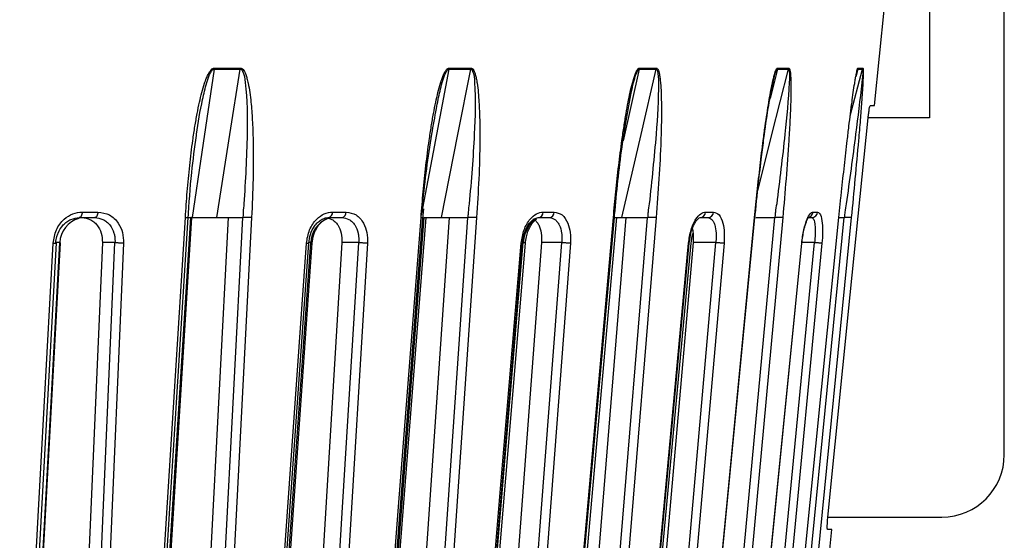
# Model space of a CAD drawing. Header units: millimetres. Extents: x -225 to 131, y -98 to 75.
# Tile 12 of 17: x 53 to 131, y -44 to -3. Entities that reach past the tile are written whole.
import ezdxf

# ---------------------------------------------------------------- set-up
doc = ezdxf.new("R2010")
doc.units = ezdxf.units.MM

msp = doc.modelspace()

# ---------------------------------------------------------------- linework, layer by layer
at = {"color": 7, "linetype": 'Continuous', "lineweight": 25}
for p, q in [((125.5, 24), (125.5, -10.5)), ((131.5, -37.5), (131.5, 24)), ((121.095, -9.5), (121.889, -1.6)), ((68.141, -6.59), (70.231, -6.59)), ((86.966, -6.59), (88.722, -6.59)), ((102.232, -6.59), (100.943, -12.344)), ((102.232, -6.59), (103.58, -6.59)), ((113.311, -6.59), (112.726, -8.94)), ((113.311, -6.59), (114.198, -6.59)), ((119.144, -10.341), (120.141, -6.59)), ((119.752, -6.59), (119.588, -7.21)), ((119.752, -6.59), (120.141, -6.59)), ((112.941, -7.827), (113.054, -7.241)), ((120.76, -9.5), (121.095, -9.5)), ((125.5, -10.5), (120.58, -10.5)), ((118.239, -18.5), (118.403, -16.896)), ((57.56, -18.05), (58.819, -18.05)), ((77.631, -18.05), (78.724, -18.05)), ((84.867, -18.608), (84.948, -17.782)), ((94.524, -18.05), (95.407, -18.05)), ((107.547, -18.05), (108.183, -18.05)), ((116.167, -18.05), (116.53, -18.05)), ((63.051, -69.741), (66.278, -18.5)), ((66.065, -18.5), (66.616, -18.5)), ((66.284, -18.5), (66.278, -18.5)), ((66.355, -18.604), (66.364, -18.491)), ((69.255, -18.5), (66.597, -69.458)), ((67.764, -69.741), (70.437, -18.5)), ((70.444, -18.5), (70.437, -18.5)), ((81.007, -69.741), (84.983, -18.5)), ((86.989, -18.5), (83.499, -69.458)), ((84.963, -69.741), (88.474, -18.5)), ((84.991, -18.5), (84.983, -18.5)), ((88.482, -18.5), (88.474, -18.5)), ((93.709, -18.628), (94.133, -18.5)), ((101.161, -18.5), (96.982, -69.458)), ((98.684, -69.741), (102.889, -18.5)), ((101.048, -18.5), (101.336, -18.5)), ((102.898, -18.5), (102.889, -18.5)), ((108.365, -69.741), (113.091, -18.5)), ((113.101, -18.5), (113.091, -18.5)), ((113.609, -69.741), (118.663, -18.5)), ((118.239, -18.5), (118.663, -18.5)), ((118.674, -18.5), (118.663, -18.5)), ((55.762, -20.5), (55.44, -20.5)), ((59.173, -20.5), (57.061, -69.458)), ((78.39, -20.5), (75.422, -69.458)), ((75.893, -20.5), (75.732, -20.5)), ((94.398, -20.5), (90.695, -69.458)), ((106.542, -20.5), (102.255, -69.458)), ((106.234, -20.566), (106.317, -20.059)), ((116.279, -20.5), (115.311, -20.5)), ((117.351, -42.5), (126.5, -42.5)), ((115.031, -69.787), (117.675, -43.5)), ((117.675, -43.5), (117.331, -43.5))]:
    msp.add_line(p, q, dxfattribs=at)
at = {"color": 7, "linetype": 'Continuous', "lineweight": 25, "flags": 128}
for points in [[(68.141, -6.59), (67.156, -13.26), (66.381, -18.5)], [(68.149, -6.51), (68.412, -6.51), (68.674, -6.51), (68.936, -6.51), (69.198, -6.51), (69.459, -6.51), (69.719, -6.51), (69.979, -6.51), (70.239, -6.51)], [(68.353, -18.5), (69.404, -11.83), (70.231, -6.59)], [(86.966, -6.59), (85.701, -13.26), (84.744, -18.303)], [(86.363, -18.5), (87.683, -11.83), (88.722, -6.59)], [(86.977, -6.51), (87.198, -6.51), (87.419, -6.51), (87.64, -6.51), (87.859, -6.51), (88.078, -6.51), (88.297, -6.51), (88.515, -6.51), (88.732, -6.51)], [(100.837, -18.5), (102.373, -11.83), (103.58, -6.59)], [(102.244, -6.51), (102.415, -6.51), (102.585, -6.51), (102.755, -6.51), (102.924, -6.51), (103.092, -6.51), (103.26, -6.51), (103.426, -6.51), (103.593, -6.51)], [(111.727, -16.349), (112.871, -11.83), (114.198, -6.59)], [(113.325, -6.51), (113.439, -6.51), (113.551, -6.51), (113.663, -6.51), (113.775, -6.51), (113.885, -6.51), (113.995, -6.51), (114.104, -6.51), (114.212, -6.51)], [(119.766, -6.51), (119.818, -6.51), (119.869, -6.51), (119.918, -6.51), (119.968, -6.51), (120.016, -6.51), (120.063, -6.51), (120.11, -6.51), (120.155, -6.51)], [(117.351, -42.5), (119.149, -24.687), (120.58, -10.5)], [(57.56, -18.05), (57.551, -18.14), (57.535, -18.225), (57.512, -18.303), (57.482, -18.371), (57.447, -18.426), (57.407, -18.467), (57.365, -18.492), (57.321, -18.5)], [(58.819, -18.05), (58.81, -18.14), (58.794, -18.225), (58.77, -18.303), (58.74, -18.371), (58.704, -18.426), (58.664, -18.467), (58.62, -18.492), (58.576, -18.5)], [(62.613, -69.787), (64.399, -41.345), (65.833, -18.5)], [(62.839, -69.771), (64.408, -44.78), (66.057, -18.5)], [(63.132, -69.763), (64.706, -44.78), (66.361, -18.501)], [(71.138, -18.5), (69.626, -47.499), (68.464, -69.787)], [(80.756, -69.787), (82.959, -41.345), (84.728, -18.5)], [(80.906, -69.775), (82.84, -44.784), (84.874, -18.5)], [(81.153, -69.775), (83.093, -44.784), (85.132, -18.5)], [(89.183, -18.5), (87.197, -47.499), (85.671, -69.787)], [(93.825, -18.69), (93.646, -18.829), (93.422, -19.088), (93.087, -19.737), (93.002, -20.012), (92.917, -20.5), (92.917, -20.5), (92.917, -20.5)], [(95.593, -69.787), (98.122, -41.345), (100.153, -18.5)], [(95.676, -69.779), (97.898, -44.788), (100.234, -18.501)], [(95.87, -69.779), (98.095, -44.788), (100.435, -18.5)], [(103.576, -18.5), (101.198, -47.499), (99.37, -69.787)], [(106.517, -69.787), (109.268, -41.345), (111.478, -18.5)], [(106.546, -69.782), (108.964, -44.79), (111.506, -18.501)], [(113.73, -18.5), (111.056, -47.499), (109, -69.787)], [(113.079, -69.787), (115.941, -41.345), (118.239, -18.5)], [(119.227, -18.5), (116.367, -47.499), (114.168, -69.787)], [(52.813, -69.769), (54.119, -45.775), (55.492, -20.528)], [(53.07, -69.741), (54.577, -42.166), (55.762, -20.5)], [(58.06, -69.741), (59.25, -42.166), (60.185, -20.5)], [(60.185, -20.5), (59.618, -20.5), (59.173, -20.5)], [(72.414, -69.741), (74.362, -42.166), (75.893, -20.5)], [(76.745, -69.741), (78.417, -42.166), (79.731, -20.5)], [(79.731, -20.5), (78.98, -20.5), (78.39, -20.5)], [(88.793, -69.741), (91.102, -42.166), (92.917, -20.5)], [(92.287, -69.741), (94.374, -42.166), (96.013, -20.5)], [(96.013, -20.5), (95.109, -20.5), (94.398, -20.5)], [(104.051, -69.741), (106.467, -42.166), (108.364, -20.5)], [(108.364, -20.5), (107.344, -20.5), (106.542, -20.5)], [(111.556, -69.741), (114.201, -42.166), (116.279, -20.5)], [(52.545, -69.787), (54.033, -42.47), (55.227, -20.548)], [(53.123, -69.76), (54.434, -45.775), (55.815, -20.529)], [(60.869, -20.548), (59.669, -48.379), (58.746, -69.787)], [(72.068, -69.787), (73.993, -42.47), (75.538, -20.548)], [(72.255, -69.773), (73.945, -45.779), (75.723, -20.532)], [(72.526, -69.77), (74.221, -45.779), (76.005, -20.533)], [(80.437, -20.548), (78.75, -48.379), (77.452, -69.787)], [(88.641, -69.787), (90.925, -42.47), (92.757, -20.548)], [(88.755, -69.777), (90.761, -45.783), (92.87, -20.536)], [(88.977, -69.777), (90.986, -45.783), (93.1, -20.537)], [(96.712, -20.548), (94.606, -48.379), (92.987, -69.787)], [(101.584, -69.787), (104.133, -42.47), (106.178, -20.548)], [(101.639, -69.78), (103.877, -45.786), (106.232, -20.54)], [(101.802, -69.78), (104.043, -45.786), (106.401, -20.54)], [(109.027, -20.548), (106.59, -48.379), (104.715, -69.787)], [(110.369, -69.787), (113.079, -42.47), (115.253, -20.548)], [(110.377, -69.783), (112.757, -45.788), (115.26, -20.542)], [(116.879, -20.548), (114.209, -48.379), (112.156, -69.787)]]:
    msp.add_lwpolyline(points, dxfattribs=at)
at = {"color": 7, "linetype": 'Continuous', "lineweight": 25}
for centre, radius, start, end in [((67.29, -6.462), 0.86, 351.47494, 356.79252), ((86.298, -6.462), 0.681, 349.15878, 355.9), ((101.661, -6.461), 0.585, 347.30076, 355.17314), ((112.795, -6.461), 0.532, 345.96518, 354.64359), ((119.263, -6.461), 0.506, 345.19429, 354.33496), ((77.212, -18.091), 0.421, 283.43892, 5.51851), ((78.304, -18.089), 0.422, 282.94314, 5.25464), ((94.08, -18.059), 0.444, 276.81088, 1.19522), ((94.961, -18.057), 0.445, 276.51895, 0.95943), ((107.078, -18.031), 0.47, 272.9557, 357.68105), ((107.712, -18.03), 0.471, 272.79038, 357.50865), ((115.677, -18.009), 0.492, 280.4, 355.24372), ((116.041, -18.009), 0.491, 270.79211, 355.25145), ((57.802, -20.552), 2.04, 104.30551, 178.54872), ((78.024, -20.563), 2.132, 112.70191, 178.31165), ((126.5, -37.5), 5, 270, 0)]:
    msp.add_arc(centre, radius, start, end, dxfattribs=at)
for points, knots in [([(65.833, -18.5), (65.879, -17.806), (65.971, -16.414), (66.168, -14.347), (66.381, -12.6), (66.588, -11.212), (66.765, -10.189), (66.948, -9.288), (67.14, -8.478), (67.324, -7.843), (67.498, -7.355), (67.665, -6.978), (67.832, -6.695), (68.02, -6.532), (68.108, -6.517), (68.149, -6.51)], [0, 0, 0, 0, 0.167566, 0.336422, 0.499725, 0.590815, 0.673973, 0.749281, 0.811617, 0.874194, 0.908303, 0.936935, 0.974643, 0.98828, 1, 1, 1, 1]), ([(66.715, -11.895), (66.719, -11.863), (66.829, -10.902), (67.101, -9.49), (67.467, -7.898), (67.722, -7.136), (67.894, -6.787), (68.008, -6.649), (68.083, -6.598), (68.122, -6.593), (68.141, -6.59)], [0, 0, 0, 0, 0.017634, 0.51857, 0.767159, 0.889157, 0.947801, 0.9751, 0.987811, 1, 1, 1, 1]), ([(70.239, -6.51), (70.238, -6.525), (70.236, -6.552), (70.232, -6.578), (70.231, -6.59)], [0, 0, 0, 0, 0.559968, 1, 1, 1, 1]), ([(70.231, -6.59), (70.249, -6.593), (70.287, -6.598), (70.352, -6.649), (70.55, -6.96), (70.788, -8.729), (70.833, -12.257), (70.639, -15.523), (70.528, -17.396)], [0, 0, 0, 0, 0.006129, 0.01252, 0.026246, 0.116739, 0.493304, 1, 1, 1, 1]), ([(70.239, -6.51), (70.279, -6.517), (70.364, -6.532), (70.476, -6.642), (70.579, -6.803), (70.682, -7.04), (70.782, -7.355), (70.897, -7.843), (71.005, -8.478), (71.118, -9.452), (71.213, -10.727), (71.286, -12.78), (71.282, -15.397), (71.186, -17.466), (71.138, -18.5)], [0, 0, 0, 0, 0.011715, 0.02535, 0.042264, 0.063186, 0.091791, 0.125922, 0.188493, 0.250824, 0.366653, 0.500345, 0.750124, 1, 1, 1, 1]), ([(84.728, -18.5), (84.783, -17.806), (84.894, -16.414), (85.112, -14.347), (85.334, -12.6), (85.544, -11.212), (85.718, -10.189), (85.895, -9.288), (86.077, -8.478), (86.248, -7.843), (86.407, -7.355), (86.557, -6.978), (86.705, -6.695), (86.867, -6.532), (86.942, -6.517), (86.977, -6.51)], [0, 0, 0, 0, 0.167566, 0.336422, 0.499725, 0.590815, 0.673973, 0.749281, 0.811617, 0.874194, 0.908303, 0.936935, 0.974643, 0.98828, 1, 1, 1, 1]), ([(85.965, -9.76), (86.008, -9.516), (86.131, -8.814), (86.355, -7.899), (86.594, -7.136), (86.751, -6.787), (86.852, -6.649), (86.917, -6.598), (86.95, -6.593), (86.966, -6.59)], [0, 0, 0, 0, 0.215301, 0.620484, 0.819334, 0.914919, 0.959415, 0.980132, 1, 1, 1, 1]), ([(88.722, -6.59), (88.737, -6.593), (88.768, -6.598), (88.821, -6.649), (88.976, -6.96), (89.112, -8.729), (89.026, -12.257), (88.749, -15.523), (88.591, -17.396)], [0, 0, 0, 0, 0.006129, 0.01252, 0.026246, 0.116739, 0.493304, 1, 1, 1, 1]), ([(88.732, -6.51), (88.731, -6.525), (88.728, -6.552), (88.724, -6.578), (88.722, -6.59)], [0, 0, 0, 0, 0.5599677, 1, 1, 1, 1]), ([(88.732, -6.51), (88.765, -6.517), (88.836, -6.532), (88.927, -6.642), (89.009, -6.803), (89.089, -7.04), (89.165, -7.355), (89.249, -7.843), (89.323, -8.478), (89.393, -9.452), (89.44, -10.727), (89.449, -12.78), (89.38, -15.397), (89.249, -17.466), (89.183, -18.5)], [0, 0, 0, 0, 0.011715, 0.02535, 0.042264, 0.063186, 0.091791, 0.125922, 0.188493, 0.250824, 0.366653, 0.500345, 0.750124, 1, 1, 1, 1]), ([(100.153, -18.5), (100.216, -17.806), (100.342, -16.414), (100.571, -14.347), (100.794, -12.6), (100.997, -11.212), (101.162, -10.189), (101.325, -9.288), (101.49, -8.478), (101.641, -7.843), (101.778, -7.355), (101.905, -6.978), (102.028, -6.695), (102.158, -6.532), (102.217, -6.517), (102.244, -6.51)], [0, 0, 0, 0, 0.167566, 0.336422, 0.499725, 0.590815, 0.673973, 0.749281, 0.811617, 0.874194, 0.908303, 0.936935, 0.974643, 0.98828, 1, 1, 1, 1]), ([(101.596, -8.443), (101.651, -8.186), (101.756, -7.706), (101.922, -7.136), (102.057, -6.787), (102.141, -6.649), (102.193, -6.598), (102.219, -6.593), (102.232, -6.59)], [0, 0, 0, 0, 0.376789, 0.703325, 0.860288, 0.933354, 0.967374, 1, 1, 1, 1]), ([(103.58, -6.59), (103.592, -6.593), (103.616, -6.598), (103.654, -6.649), (103.759, -6.96), (103.789, -8.729), (103.574, -12.257), (103.227, -15.523), (103.027, -17.396)], [0, 0, 0, 0, 0.006129, 0.01252, 0.026246, 0.116739, 0.493304, 1, 1, 1, 1]), ([(103.593, -6.51), (103.618, -6.517), (103.671, -6.532), (103.737, -6.642), (103.795, -6.803), (103.849, -7.04), (103.897, -7.355), (103.947, -7.843), (103.984, -8.478), (104.008, -9.452), (104.006, -10.727), (103.951, -12.78), (103.82, -15.397), (103.658, -17.466), (103.576, -18.5)], [0, 0, 0, 0, 0.0117153, 0.0253501, 0.0422638, 0.0631859, 0.0917906, 0.1259219, 0.1884929, 0.2508241, 0.366653, 0.5003454, 0.7501243, 1, 1, 1, 1]), ([(103.593, -6.51), (103.591, -6.525), (103.588, -6.552), (103.583, -6.578), (103.58, -6.59)], [0, 0, 0, 0, 0.5599677, 1, 1, 1, 1]), ([(111.478, -18.5), (111.546, -17.806), (111.683, -16.414), (111.913, -14.347), (112.128, -12.6), (112.315, -11.212), (112.464, -10.189), (112.607, -9.288), (112.748, -8.478), (112.872, -7.843), (112.983, -7.355), (113.082, -6.978), (113.174, -6.695), (113.267, -6.532), (113.307, -6.517), (113.325, -6.51)], [0, 0, 0, 0, 0.167566, 0.3364219, 0.4997246, 0.5908149, 0.6739727, 0.7492807, 0.8116173, 0.8741937, 0.9083026, 0.9369352, 0.9746426, 0.9882798, 1, 1, 1, 1]), ([(112.918, -7.822), (112.928, -7.773), (112.983, -7.502), (113.077, -7.136), (113.185, -6.787), (113.248, -6.649), (113.285, -6.598), (113.303, -6.593), (113.311, -6.59)], [0, 0, 0, 0, 0.103462, 0.573209, 0.799013, 0.904124, 0.953065, 1, 1, 1, 1]), ([(114.198, -6.59), (114.206, -6.593), (114.221, -6.598), (114.243, -6.649), (114.294, -6.96), (114.216, -8.729), (113.882, -12.257), (113.478, -15.523), (113.246, -17.396)], [0, 0, 0, 0, 0.006129, 0.01252, 0.026246, 0.116739, 0.493304, 1, 1, 1, 1]), ([(114.212, -6.51), (114.228, -6.517), (114.262, -6.532), (114.301, -6.642), (114.332, -6.803), (114.358, -7.04), (114.376, -7.355), (114.389, -7.843), (114.388, -8.478), (114.365, -9.452), (114.313, -10.727), (114.196, -12.78), (114.008, -15.397), (113.823, -17.466), (113.73, -18.5)], [0, 0, 0, 0, 0.011715, 0.02535, 0.042264, 0.063186, 0.091791, 0.125922, 0.188493, 0.250824, 0.366653, 0.500345, 0.750124, 1, 1, 1, 1]), ([(114.212, -6.51), (114.21, -6.525), (114.207, -6.552), (114.201, -6.578), (114.198, -6.59)], [0, 0, 0, 0, 0.5599677, 1, 1, 1, 1]), ([(118.403, -16.896), (118.42, -16.737), (118.507, -15.88), (118.673, -14.347), (118.87, -12.6), (119.036, -11.212), (119.162, -10.189), (119.279, -9.288), (119.39, -8.478), (119.483, -7.843), (119.562, -7.356), (119.628, -6.973), (119.679, -6.758), (119.707, -6.636)], [0, 0, 0, 0, 0.045404, 0.245124, 0.438275, 0.546015, 0.644373, 0.733446, 0.807177, 0.881191, 0.921534, 0.9554, 1, 1, 1, 1]), ([(120.141, -6.59), (120.144, -6.593), (120.15, -6.598), (120.155, -6.649), (120.15, -6.96), (119.967, -8.729), (119.527, -12.257), (119.083, -15.523), (118.828, -17.396)], [0, 0, 0, 0, 0.006129, 0.01252, 0.026246, 0.116739, 0.493304, 1, 1, 1, 1]), ([(120.155, -6.51), (120.162, -6.517), (120.175, -6.532), (120.185, -6.642), (120.188, -6.803), (120.184, -7.04), (120.173, -7.355), (120.148, -7.843), (120.109, -8.478), (120.04, -9.452), (119.941, -10.727), (119.767, -12.78), (119.53, -15.397), (119.328, -17.466), (119.227, -18.5)], [0, 0, 0, 0, 0.011715, 0.02535, 0.042264, 0.063186, 0.091791, 0.125922, 0.188493, 0.250824, 0.366653, 0.500345, 0.750124, 1, 1, 1, 1]), ([(119.636, -6.985), (119.654, -6.902), (119.682, -6.773), (119.718, -6.649), (119.74, -6.598), (119.748, -6.593), (119.752, -6.59)], [0, 0, 0, 0, 0.484615, 0.75415, 0.879648, 1, 1, 1, 1]), ([(119.707, -6.636), (119.718, -6.6), (119.739, -6.532), (119.758, -6.517), (119.766, -6.51)], [0, 0, 0, 0, 0.5377984, 1, 1, 1, 1]), ([(120.155, -6.51), (120.154, -6.525), (120.15, -6.552), (120.144, -6.578), (120.141, -6.59)], [0, 0, 0, 0, 0.559968, 1, 1, 1, 1]), ([(111.493, -18.615), (111.59, -17.646), (111.757, -15.979), (112.008, -13.818), (112.264, -11.831), (112.524, -9.871), (112.811, -8.464), (112.941, -7.827)], [0, 0, 0, 0, 0.267103, 0.459742, 0.596195, 0.817345, 1, 1, 1, 1]), ([(100.224, -18.612), (100.39, -16.791), (100.706, -13.345), (101.319, -9.951), (101.608, -8.349)], [0, 0, 0, 0, 0.528283, 1, 1, 1, 1]), ([(84.851, -17.396), (85.065, -15.526), (85.357, -12.971), (85.837, -10.439), (85.965, -9.76)], [0, 0, 0, 0, 0.732058, 1, 1, 1, 1]), ([(120.58, -10.5), (120.595, -10.369), (120.624, -10.107), (120.676, -9.777), (120.725, -9.547), (120.748, -9.516), (120.76, -9.5)], [0, 0, 0, 0, 0.250099, 0.500197, 0.749948, 1, 1, 1, 1]), ([(66.051, -18.604), (66.133, -17.366), (66.28, -15.128), (66.583, -12.899), (66.719, -11.903)], [0, 0, 0, 0, 0.552992, 1, 1, 1, 1]), ([(55.227, -20.548), (55.286, -20.18), (55.405, -19.447), (56.04, -18.626), (56.793, -18.137), (57.304, -18.079), (57.56, -18.05)], [0, 0, 0, 0, 0.280377, 0.559712, 0.779882, 1, 1, 1, 1]), ([(58.819, -18.05), (59.138, -18.097), (59.774, -18.192), (60.454, -18.861), (60.837, -19.683), (60.858, -20.259), (60.869, -20.548)], [0, 0, 0, 0, 0.27982, 0.559169, 0.779392, 1, 1, 1, 1]), ([(70.528, -17.396), (70.503, -17.617), (70.466, -17.958), (70.454, -18.306), (70.449, -18.429)], [0, 0, 0, 0, 0.64599, 1, 1, 1, 1]), ([(75.538, -20.548), (75.599, -20.18), (75.719, -19.447), (76.293, -18.626), (76.962, -18.137), (77.408, -18.079), (77.631, -18.05)], [0, 0, 0, 0, 0.280377, 0.559712, 0.779882, 1, 1, 1, 1]), ([(78.724, -18.05), (78.999, -18.097), (79.548, -18.192), (80.119, -18.861), (80.429, -19.683), (80.434, -20.259), (80.437, -20.548)], [0, 0, 0, 0, 0.27982, 0.559169, 0.779392, 1, 1, 1, 1]), ([(88.591, -17.396), (88.56, -17.617), (88.512, -17.958), (88.495, -18.306), (88.489, -18.429)], [0, 0, 0, 0, 0.64599, 1, 1, 1, 1]), ([(92.757, -20.548), (92.816, -20.18), (92.934, -19.447), (93.423, -18.626), (93.979, -18.137), (94.342, -18.079), (94.524, -18.05)], [0, 0, 0, 0, 0.280377, 0.559712, 0.779882, 1, 1, 1, 1]), ([(95.407, -18.05), (95.626, -18.097), (96.065, -18.192), (96.504, -18.861), (96.729, -19.683), (96.717, -20.259), (96.712, -20.548)], [0, 0, 0, 0, 0.27982, 0.559169, 0.779392, 1, 1, 1, 1]), ([(103.027, -17.396), (102.99, -17.617), (102.934, -17.958), (102.914, -18.306), (102.906, -18.429)], [0, 0, 0, 0, 0.64599, 1, 1, 1, 1]), ([(106.178, -20.548), (106.233, -20.18), (106.343, -19.447), (106.728, -18.626), (107.15, -18.137), (107.415, -18.079), (107.547, -18.05)], [0, 0, 0, 0, 0.280377, 0.559712, 0.779882, 1, 1, 1, 1]), ([(108.183, -18.05), (108.338, -18.097), (108.649, -18.192), (108.938, -18.861), (109.069, -19.683), (109.041, -20.259), (109.027, -20.548)], [0, 0, 0, 0, 0.27982, 0.559169, 0.779392, 1, 1, 1, 1]), ([(113.246, -17.396), (113.205, -17.617), (113.141, -17.958), (113.119, -18.306), (113.111, -18.429)], [0, 0, 0, 0, 0.64599, 1, 1, 1, 1]), ([(115.253, -20.548), (115.302, -20.18), (115.399, -19.447), (115.664, -18.626), (115.933, -18.137), (116.089, -18.079), (116.167, -18.05)], [0, 0, 0, 0, 0.280377, 0.559712, 0.779882, 1, 1, 1, 1]), ([(116.53, -18.05), (116.615, -18.097), (116.785, -18.192), (116.912, -18.861), (116.943, -19.683), (116.9, -20.259), (116.879, -20.548)], [0, 0, 0, 0, 0.27982, 0.559169, 0.779392, 1, 1, 1, 1]), ([(118.828, -17.396), (118.784, -17.617), (118.717, -17.958), (118.693, -18.306), (118.684, -18.429)], [0, 0, 0, 0, 0.64599, 1, 1, 1, 1]), ([(55.44, -20.5), (55.46, -20.336), (55.491, -20.074), (55.669, -19.58), (55.942, -19.155), (56.327, -18.821), (56.752, -18.569), (57.096, -18.527), (57.321, -18.5)], [0, 0, 0, 0, 0.157699, 0.250775, 0.500212, 0.631323, 0.758454, 1, 1, 1, 1]), ([(57.321, -18.5), (57.556, -18.5), (57.975, -18.5), (58.392, -18.5), (58.576, -18.5)], [0, 0, 0, 0, 0.56, 1, 1, 1, 1]), ([(57.538, -18.5), (57.759, -18.528), (58.096, -18.569), (58.488, -18.822), (58.827, -19.156), (59.135, -19.717), (59.16, -20.239), (59.173, -20.5)], [0, 0, 0, 0, 0.2428375, 0.3700598, 0.5008463, 0.750309, 1, 1, 1, 1]), ([(58.576, -18.5), (58.796, -18.527), (59.133, -18.569), (59.521, -18.821), (59.858, -19.155), (60.075, -19.58), (60.183, -20.074), (60.195, -20.336), (60.185, -20.5), (60.185, -20.5)], [0, 0, 0, 0, 0.241554, 0.368683, 0.499786, 0.749213, 0.84233, 0.999996, 1, 1, 1, 1]), ([(65.834, -18.5), (65.882, -18.5), (65.98, -18.5), (66.05, -18.5), (66.051, -18.5), (66.051, -18.5)], [0, 0, 0, 0, 0.417538, 0.854482, 1, 1, 1, 1]), ([(66.381, -18.5), (66.751, -18.5), (67.412, -18.5), (68.065, -18.5), (68.353, -18.5)], [0, 0, 0, 0, 0.559999, 1, 1, 1, 1]), ([(68.353, -18.5), (68.435, -18.5), (68.601, -18.5), (68.974, -18.5), (69.467, -18.5), (70.031, -18.5), (70.302, -18.5), (70.437, -18.5)], [0, 0, 0, 0, 0.1254646, 0.2511857, 0.5003585, 0.7500571, 1, 1, 1, 1]), ([(70.449, -18.429), (70.448, -18.441), (70.446, -18.464), (70.444, -18.488), (70.443, -18.5)], [0, 0, 0, 0, 0.500001, 1, 1, 1, 1]), ([(71.138, -18.5), (71.083, -18.5), (70.999, -18.5), (70.869, -18.5), (70.786, -18.5), (70.709, -18.5), (70.632, -18.501), (70.532, -18.5), (70.475, -18.5), (70.444, -18.5)], [0, 0, 0, 0, 0.242415, 0.371253, 0.501733, 0.564129, 0.671423, 0.819818, 1, 1, 1, 1]), ([(75.722, -20.551), (75.755, -20.311), (75.822, -19.807), (76.117, -19.245), (76.435, -18.878), (76.723, -18.659), (77.04, -18.514), (77.256, -18.5), (77.365, -18.493)], [0, 0, 0, 0, 0.220425, 0.460756, 0.588861, 0.721216, 0.858569, 1, 1, 1, 1]), ([(76.004, -20.552), (76.035, -20.316), (76.098, -19.843), (76.403, -19.223), (76.815, -18.745), (77.128, -18.608), (77.285, -18.539)], [0, 0, 0, 0, 0.246151, 0.495141, 0.746505, 1, 1, 1, 1]), ([(77.023, -18.5), (77.214, -18.528), (77.505, -18.569), (77.838, -18.822), (78.123, -19.156), (78.376, -19.717), (78.386, -20.239), (78.39, -20.5)], [0, 0, 0, 0, 0.242837, 0.37006, 0.500846, 0.750309, 1, 1, 1, 1]), ([(77.31, -18.5), (77.514, -18.5), (77.878, -18.5), (78.239, -18.5), (78.399, -18.5)], [0, 0, 0, 0, 0.56, 1, 1, 1, 1]), ([(78.399, -18.5), (78.589, -18.527), (78.879, -18.569), (79.208, -18.821), (79.489, -19.155), (79.663, -19.58), (79.742, -20.074), (79.745, -20.336), (79.731, -20.5), (79.731, -20.5)], [0, 0, 0, 0, 0.241554, 0.368683, 0.499786, 0.749213, 0.84233, 0.999996, 1, 1, 1, 1]), ([(84.728, -18.5), (84.766, -18.5), (84.845, -18.5), (84.885, -18.5), (84.874, -18.5), (84.873, -18.5)], [0, 0, 0, 0, 0.47713, 0.976438, 1, 1, 1, 1]), ([(84.946, -18.5), (85.177, -18.5), (85.653, -18.5), (86.122, -18.5), (86.363, -18.5)], [0, 0, 0, 0, 0.486184, 1, 1, 1, 1]), ([(85.789, -18.5), (85.885, -18.5), (86.034, -18.5), (86.289, -18.5), (86.557, -18.5), (86.899, -18.5), (87.114, -18.5), (87.222, -18.5)], [0, 0, 0, 0, 0.238252, 0.369358, 0.500716, 0.750235, 1, 1, 1, 1]), ([(86.363, -18.5), (86.433, -18.5), (86.574, -18.5), (86.916, -18.5), (87.397, -18.5), (87.991, -18.5), (88.313, -18.5), (88.474, -18.5)], [0, 0, 0, 0, 0.125465, 0.251186, 0.500358, 0.750057, 1, 1, 1, 1]), ([(88.489, -18.429), (88.488, -18.441), (88.485, -18.464), (88.483, -18.488), (88.482, -18.5)], [0, 0, 0, 0, 0.500001, 1, 1, 1, 1]), ([(89.183, -18.5), (89.136, -18.5), (89.063, -18.5), (88.939, -18.5), (88.857, -18.5), (88.779, -18.5), (88.697, -18.501), (88.588, -18.5), (88.52, -18.5), (88.482, -18.5)], [0, 0, 0, 0, 0.242415, 0.371253, 0.501733, 0.564129, 0.671423, 0.819818, 1, 1, 1, 1]), ([(92.869, -20.559), (92.889, -20.385), (92.928, -20.047), (93.069, -19.587), (93.247, -19.209), (93.5, -18.828), (93.71, -18.681), (93.842, -18.588)], [0, 0, 0, 0, 0.1979564, 0.3838598, 0.5582778, 0.7210532, 1, 1, 1, 1]), ([(93.099, -20.56), (93.119, -20.387), (93.157, -20.058), (93.324, -19.499), (93.584, -18.999), (93.862, -18.698), (93.981, -18.625), (94.014, -18.604)], [0, 0, 0, 0, 0.192325, 0.367846, 0.668499, 0.90735, 1, 1, 1, 1]), ([(93.729, -18.622), (93.752, -18.629), (93.853, -18.656), (94, -18.828), (94.222, -19.152), (94.408, -19.719), (94.402, -20.239), (94.398, -20.5)], [0, 0, 0, 0, 0.047221, 0.207312, 0.371888, 0.6858, 1, 1, 1, 1]), ([(94.133, -18.5), (94.298, -18.5), (94.592, -18.5), (94.884, -18.5), (95.012, -18.5)], [0, 0, 0, 0, 0.56, 1, 1, 1, 1]), ([(95.012, -18.5), (95.164, -18.527), (95.397, -18.569), (95.652, -18.821), (95.866, -19.155), (95.99, -19.58), (96.036, -20.074), (96.029, -20.336), (96.013, -20.5), (96.013, -20.5)], [0, 0, 0, 0, 0.241554, 0.368683, 0.499786, 0.749213, 0.84233, 0.999996, 1, 1, 1, 1]), ([(100.153, -18.5), (100.184, -18.5), (100.239, -18.5), (100.23, -18.5), (100.226, -18.5)], [0, 0, 0, 0, 0.552411, 1, 1, 1, 1]), ([(100.245, -18.5), (100.258, -18.5), (100.458, -18.5), (100.653, -18.5), (100.837, -18.5)], [0, 0, 0, 0, 0.061324, 1, 1, 1, 1]), ([(100.837, -18.5), (100.892, -18.5), (101.003, -18.5), (101.3, -18.5), (101.75, -18.5), (102.349, -18.5), (102.708, -18.5), (102.888, -18.5)], [0, 0, 0, 0, 0.125465, 0.251186, 0.500358, 0.750057, 1, 1, 1, 1]), ([(102.906, -18.429), (102.905, -18.441), (102.902, -18.464), (102.899, -18.488), (102.898, -18.5)], [0, 0, 0, 0, 0.500001, 1, 1, 1, 1]), ([(103.576, -18.5), (103.539, -18.5), (103.481, -18.5), (103.368, -18.5), (103.29, -18.5), (103.214, -18.5), (103.132, -18.501), (103.018, -18.5), (102.941, -18.5), (102.898, -18.5)], [0, 0, 0, 0, 0.2424146, 0.3712532, 0.5017333, 0.5641292, 0.6714227, 0.8198184, 1, 1, 1, 1]), ([(106.317, -20.059), (106.329, -19.976), (106.382, -19.618), (106.546, -19.197), (106.736, -18.835), (106.891, -18.631), (107.045, -18.504), (107.134, -18.496), (107.179, -18.493)], [0, 0, 0, 0, 0.086898, 0.373557, 0.524531, 0.679013, 0.837781, 1, 1, 1, 1]), ([(107.102, -18.5), (107.221, -18.5), (107.434, -18.5), (107.643, -18.5), (107.735, -18.5)], [0, 0, 0, 0, 0.56, 1, 1, 1, 1]), ([(107.735, -18.5), (107.843, -18.527), (108.008, -18.569), (108.18, -18.821), (108.318, -19.155), (108.387, -19.58), (108.399, -20.074), (108.383, -20.336), (108.364, -20.5), (108.364, -20.5)], [0, 0, 0, 0, 0.241554, 0.368683, 0.499786, 0.749213, 0.84233, 0.999996, 1, 1, 1, 1]), ([(111.478, -18.5), (111.498, -18.5), (111.528, -18.5), (111.504, -18.5), (111.497, -18.5)], [0, 0, 0, 0, 0.681115, 1, 1, 1, 1]), ([(111.571, -18.5), (111.693, -18.5), (111.963, -18.5), (112.518, -18.5), (112.9, -18.5), (113.091, -18.5)], [0, 0, 0, 0, 0.288835, 0.644243, 1, 1, 1, 1]), ([(113.111, -18.429), (113.109, -18.441), (113.106, -18.464), (113.103, -18.488), (113.101, -18.5)], [0, 0, 0, 0, 0.500001, 1, 1, 1, 1]), ([(113.73, -18.5), (113.703, -18.5), (113.662, -18.5), (113.565, -18.5), (113.495, -18.5), (113.423, -18.5), (113.344, -18.501), (113.23, -18.5), (113.147, -18.5), (113.101, -18.5)], [0, 0, 0, 0, 0.242415, 0.371253, 0.501733, 0.564129, 0.671423, 0.819818, 1, 1, 1, 1]), ([(115.27, -20.569), (115.291, -20.382), (115.332, -20.02), (115.427, -19.529), (115.529, -19.13), (115.627, -18.832), (115.705, -18.637), (115.769, -18.511), (115.766, -18.509), (115.765, -18.508)], [0, 0, 0, 0, 0.170765, 0.331338, 0.481647, 0.621186, 0.750111, 0.868726, 1, 1, 1, 1]), ([(115.687, -18.5), (115.755, -18.5), (115.878, -18.5), (115.996, -18.5), (116.048, -18.5)], [0, 0, 0, 0, 0.56, 1, 1, 1, 1]), ([(116.048, -18.5), (116.107, -18.527), (116.198, -18.569), (116.279, -18.821), (116.335, -19.155), (116.347, -19.58), (116.323, -20.074), (116.299, -20.336), (116.279, -20.5), (116.279, -20.5)], [0, 0, 0, 0, 0.241554, 0.368683, 0.499786, 0.749213, 0.84233, 0.999996, 1, 1, 1, 1]), ([(118.239, -18.5), (118.248, -18.5), (118.259, -18.5), (118.227, -18.5), (118.222, -18.5)], [0, 0, 0, 0, 0.830683, 1, 1, 1, 1]), ([(118.684, -18.429), (118.683, -18.441), (118.679, -18.464), (118.676, -18.488), (118.674, -18.5)], [0, 0, 0, 0, 0.500001, 1, 1, 1, 1]), ([(119.227, -18.5), (119.212, -18.5), (119.189, -18.5), (119.113, -18.5), (119.053, -18.5), (118.989, -18.5), (118.916, -18.501), (118.807, -18.5), (118.721, -18.5), (118.674, -18.5)], [0, 0, 0, 0, 0.242415, 0.371253, 0.501733, 0.564129, 0.671423, 0.819818, 1, 1, 1, 1]), ([(106.467, -19.316), (106.5, -19.452), (106.582, -19.795), (106.557, -20.234), (106.542, -20.5)], [0, 0, 0, 0, 0.392971, 1, 1, 1, 1]), ([(55.227, -20.548), (55.279, -20.547), (55.361, -20.547), (55.436, -20.541), (55.477, -20.535), (55.498, -20.527), (55.499, -20.516), (55.464, -20.506), (55.44, -20.5)], [0, 0, 0, 0, 0.239379, 0.368293, 0.499962, 0.631636, 0.760566, 1, 1, 1, 1]), ([(55.813, -20.529), (55.814, -20.528), (55.823, -20.525), (55.819, -20.516), (55.785, -20.506), (55.762, -20.5)], [0, 0, 0, 0, 0.05741, 0.387327, 1, 1, 1, 1]), ([(60.869, -20.548), (60.811, -20.547), (60.723, -20.547), (60.591, -20.542), (60.489, -20.535), (60.392, -20.528), (60.28, -20.516), (60.222, -20.506), (60.185, -20.5)], [0, 0, 0, 0, 0.239412, 0.368332, 0.5, 0.631669, 0.760589, 1, 1, 1, 1]), ([(76.003, -20.533), (76.004, -20.531), (76.006, -20.527), (75.98, -20.516), (75.927, -20.506), (75.893, -20.5)], [0, 0, 0, 0, 0.20626, 0.484078, 1, 1, 1, 1]), ([(80.437, -20.548), (80.386, -20.547), (80.307, -20.547), (80.178, -20.542), (80.076, -20.535), (79.974, -20.528), (79.85, -20.516), (79.778, -20.506), (79.731, -20.5)], [0, 0, 0, 0, 0.239412, 0.368332, 0.5, 0.631669, 0.760589, 1, 1, 1, 1]), ([(93.098, -20.537), (93.098, -20.536), (93.099, -20.534), (93.08, -20.528), (93.03, -20.516), (92.961, -20.506), (92.917, -20.5)], [0, 0, 0, 0, 0.072882, 0.317026, 0.556075, 1, 1, 1, 1]), ([(96.712, -20.548), (96.669, -20.547), (96.603, -20.547), (96.484, -20.542), (96.384, -20.535), (96.282, -20.528), (96.151, -20.516), (96.068, -20.506), (96.013, -20.5)], [0, 0, 0, 0, 0.2394117, 0.3683318, 0.5000003, 0.6316688, 0.7605887, 1, 1, 1, 1]), ([(106.403, -20.566), (106.431, -20.305), (106.463, -20.006), (106.538, -19.772), (106.548, -19.743)], [0, 0, 0, 0, 0.876941, 1, 1, 1, 1]), ([(109.027, -20.548), (108.994, -20.547), (108.945, -20.547), (108.839, -20.542), (108.747, -20.535), (108.647, -20.528), (108.516, -20.516), (108.424, -20.506), (108.364, -20.5)], [0, 0, 0, 0, 0.239412, 0.368332, 0.5, 0.631669, 0.760589, 1, 1, 1, 1]), ([(116.879, -20.548), (116.858, -20.547), (116.826, -20.547), (116.739, -20.542), (116.658, -20.535), (116.565, -20.528), (116.438, -20.516), (116.342, -20.506), (116.279, -20.5)], [0, 0, 0, 0, 0.239412, 0.368332, 0.5, 0.631669, 0.760589, 1, 1, 1, 1]), ([(75.538, -20.548), (75.583, -20.547), (75.652, -20.547), (75.702, -20.541), (75.723, -20.536), (75.722, -20.532), (75.721, -20.53)], [0, 0, 0, 0, 0.4208255, 0.6474548, 0.8789276, 1, 1, 1, 1]), ([(92.757, -20.548), (92.791, -20.547), (92.844, -20.547), (92.87, -20.542), (92.868, -20.539), (92.868, -20.537)], [0, 0, 0, 0, 0.546746, 0.841188, 1, 1, 1, 1]), ([(106.178, -20.548), (106.201, -20.547), (106.236, -20.547), (106.24, -20.542), (106.232, -20.54), (106.231, -20.54)], [0, 0, 0, 0, 0.615624, 0.947158, 1, 1, 1, 1]), ([(106.348, -20.548), (106.37, -20.547), (106.405, -20.547), (106.408, -20.543), (106.4, -20.541), (106.399, -20.54)], [0, 0, 0, 0, 0.617205, 0.949563, 1, 1, 1, 1]), ([(115.253, -20.548), (115.265, -20.547), (115.282, -20.547), (115.263, -20.543), (115.258, -20.542)], [0, 0, 0, 0, 0.743462, 1, 1, 1, 1]), ([(117.331, -43.5), (117.326, -43.496), (117.316, -43.488), (117.305, -43.407), (117.301, -43.225), (117.313, -42.952), (117.331, -42.702), (117.344, -42.567), (117.351, -42.5)], [0, 0, 0, 0, 0.128681, 0.257287, 0.500626, 0.741892, 0.870786, 1, 1, 1, 1])]:
    msp.add_open_spline(points, degree=3, knots=knots, dxfattribs=at)

doc.saveas('drawing.dxf')
